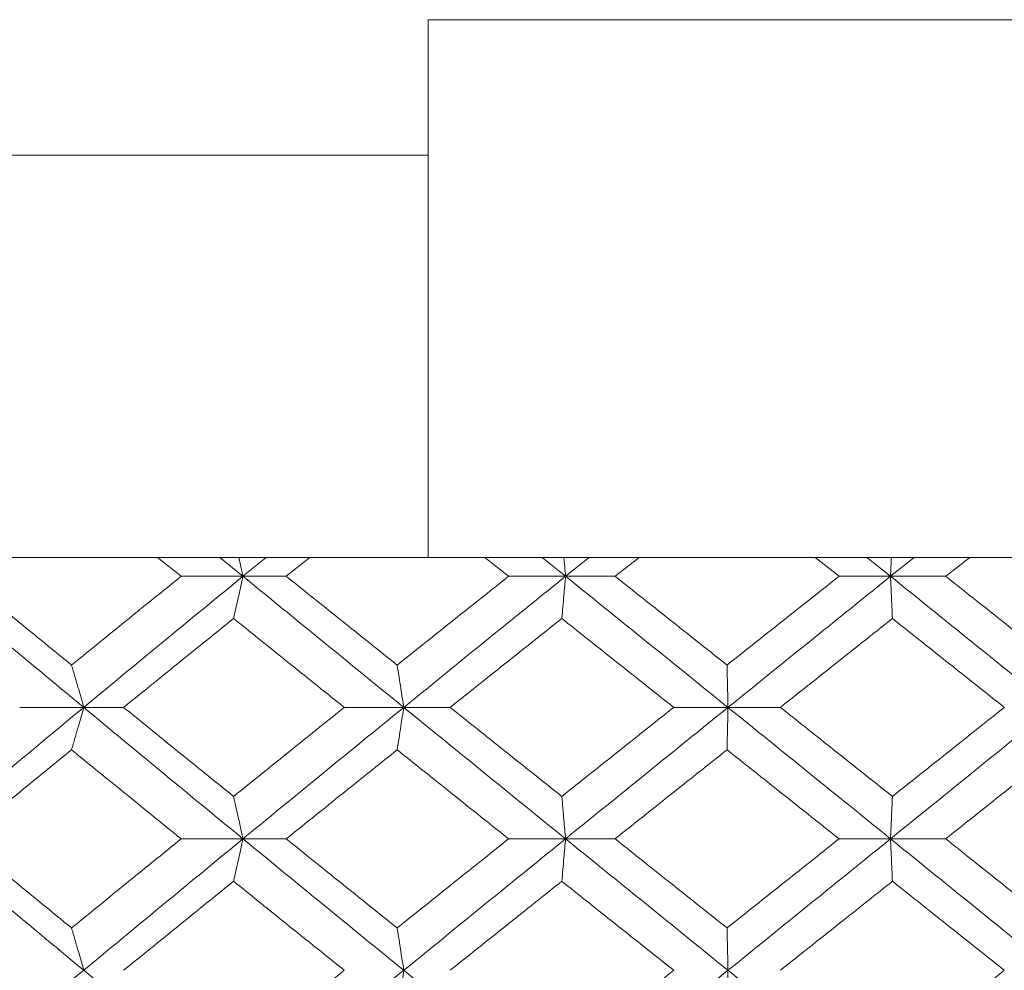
# Model space of a CAD drawing. Header units: inches. Extents: x -3.6 to 22.2, y -7.8 to 16.7.
# Tile 112 of 127: x 19.243 to 19.701, y 1.909 to 2.351. Entities that reach past the tile are written whole.
import ezdxf

# ---------------------------------------------------------------- set-up
doc = ezdxf.new("R2010")
doc.units = ezdxf.units.IN
doc.header["$MEASUREMENT"] = 0

msp = doc.modelspace()

# ---------------------------------------------------------------- linework, layer by layer
at = {"color": 7, "linetype": 'Continuous', "lineweight": 15}
for p, q in [((19.76308, 2.35065), (19.43308, 2.35065)), ((19.43308, 2.35065), (19.43308, 2.28765)), ((18.00875, 2.28765), (19.43308, 2.28765)), ((19.43324, 2.10065), (18.17126, 2.10065)), ((19.31824, 2.09183), (19.30731, 2.10065)), ((19.34697, 2.09183), (19.33619, 2.10065)), ((19.34697, 2.09183), (19.3578, 2.10065)), ((19.36707, 2.09183), (19.3781, 2.10065)), ((19.43308, 2.10079), (19.43324, 2.10065)), ((19.43324, 2.10065), (19.76292, 2.10065)), ((19.47041, 2.09183), (19.4593, 2.10065)), ((19.49688, 2.09183), (19.48594, 2.10065)), ((19.49688, 2.09183), (19.50784, 2.10065)), ((19.51987, 2.09183), (19.53102, 2.10065)), ((19.62397, 2.09183), (19.61281, 2.10065)), ((19.64789, 2.09183), (19.63692, 2.10065)), ((19.64789, 2.09183), (19.65886, 2.10065)), ((19.67353, 2.09183), (19.68467, 2.10065)), ((19.34697, 2.09183), (19.31824, 2.09183)), ((19.34697, 2.09183), (19.36707, 2.09183)), ((19.49688, 2.09183), (19.47041, 2.09183)), ((19.49688, 2.09183), (19.51987, 2.09183)), ((19.64789, 2.09183), (19.62397, 2.09183)), ((19.64789, 2.09183), (19.67353, 2.09183)), ((19.27294, 2.03087), (19.2432, 2.03087)), ((19.27294, 2.03087), (19.29151, 2.03087)), ((19.42168, 2.03087), (19.39404, 2.03087)), ((19.42168, 2.03087), (19.44325, 2.03087)), ((19.57235, 2.03087), (19.54712, 2.03087)), ((19.57235, 2.03087), (19.59669, 2.03087)), ((19.34697, 1.96975), (19.31824, 1.96975)), ((19.34697, 1.96975), (19.36707, 1.96975)), ((19.49688, 1.96975), (19.47041, 1.96975)), ((19.49688, 1.96975), (19.51987, 1.96975)), ((19.64789, 1.96975), (19.62397, 1.96975)), ((19.64789, 1.96975), (19.67353, 1.96975))]:
    msp.add_line(p, q, dxfattribs=at)
for points, knots in [([(19.43308, 2.28765), (19.43308, 2.27686), (19.43308, 2.24521), (19.43308, 2.19473), (19.43308, 2.14501), (19.43308, 2.11567), (19.43308, 2.10326), (19.43308, 2.1015), (19.43308, 2.10079)], [0, 0, 0, 0, 0.113043, 0.331787, 0.55076, 0.77037, 0.907707, 1, 1, 1, 1]), ([(19.34504, 2.10065), (19.34504, 2.10061), (19.34569, 2.09771), (19.34633, 2.09475), (19.34697, 2.09183)], [0, 0, 0, 0, 0.010766, 1, 1, 1, 1]), ([(19.4961, 2.10065), (19.4961, 2.10061), (19.49636, 2.09771), (19.49662, 2.09475), (19.49688, 2.09183)], [0, 0, 0, 0, 0.010766, 1, 1, 1, 1]), ([(19.64828, 2.10065), (19.64827, 2.10061), (19.64815, 2.09771), (19.64802, 2.09475), (19.64789, 2.09183)], [0, 0, 0, 0, 0.010766, 1, 1, 1, 1]), ([(19.27294, 2.03087), (19.25922, 2.04227), (19.23474, 2.0626), (19.21047, 2.0829), (19.19981, 2.09183)], [0, 0, 0, 0, 0.560458, 1, 1, 1, 1]), ([(19.26731, 2.05056), (19.25785, 2.05827), (19.24096, 2.07204), (19.22418, 2.08578), (19.2168, 2.09183)], [0, 0, 0, 0, 0.560339, 1, 1, 1, 1]), ([(19.26731, 2.05056), (19.27679, 2.05827), (19.29372, 2.07204), (19.31075, 2.08578), (19.31824, 2.09183)], [0, 0, 0, 0, 0.560339, 1, 1, 1, 1]), ([(19.27294, 2.03087), (19.28671, 2.04227), (19.31128, 2.0626), (19.33607, 2.0829), (19.34697, 2.09183)], [0, 0, 0, 0, 0.560458, 1, 1, 1, 1]), ([(19.34262, 2.07219), (19.34302, 2.074), (19.34384, 2.0776), (19.34529, 2.08413), (19.34633, 2.0889), (19.34697, 2.09183)], [0, 0, 0, 0, 0.279168, 0.558336, 1, 1, 1, 1]), ([(19.42168, 2.03087), (19.40769, 2.04227), (19.38273, 2.0626), (19.35789, 2.0829), (19.34697, 2.09183)], [0, 0, 0, 0, 0.560458, 1, 1, 1, 1]), ([(19.41862, 2.05056), (19.40898, 2.05827), (19.39177, 2.07204), (19.37461, 2.08578), (19.36707, 2.09183)], [0, 0, 0, 0, 0.560339, 1, 1, 1, 1]), ([(19.41862, 2.05056), (19.42828, 2.05827), (19.44551, 2.07204), (19.4628, 2.08578), (19.47041, 2.09183)], [0, 0, 0, 0, 0.560339, 1, 1, 1, 1]), ([(19.42168, 2.03087), (19.43569, 2.04227), (19.4607, 2.0626), (19.48583, 2.0829), (19.49688, 2.09183)], [0, 0, 0, 0, 0.560458, 1, 1, 1, 1]), ([(19.49512, 2.07219), (19.49529, 2.074), (19.49562, 2.0776), (19.4962, 2.08413), (19.49662, 2.0889), (19.49688, 2.09183)], [0, 0, 0, 0, 0.2791678, 0.5583356, 1, 1, 1, 1]), ([(19.57235, 2.03087), (19.55825, 2.04227), (19.53308, 2.0626), (19.50793, 2.0829), (19.49688, 2.09183)], [0, 0, 0, 0, 0.560458, 1, 1, 1, 1]), ([(19.5719, 2.05056), (19.56218, 2.05827), (19.54484, 2.07204), (19.52749, 2.08578), (19.51987, 2.09183)], [0, 0, 0, 0, 0.560339, 1, 1, 1, 1]), ([(19.5719, 2.05056), (19.58162, 2.05827), (19.59897, 2.07204), (19.61634, 2.08578), (19.62397, 2.09183)], [0, 0, 0, 0, 0.560339, 1, 1, 1, 1]), ([(19.57235, 2.03087), (19.58646, 2.04227), (19.61163, 2.0626), (19.63682, 2.0829), (19.64789, 2.09183)], [0, 0, 0, 0, 0.560458, 1, 1, 1, 1]), ([(19.64876, 2.07219), (19.64868, 2.074), (19.64851, 2.0776), (19.64823, 2.08413), (19.64802, 2.0889), (19.64789, 2.09183)], [0, 0, 0, 0, 0.279168, 0.558336, 1, 1, 1, 1]), ([(19.7233, 2.03087), (19.70924, 2.04227), (19.68414, 2.0626), (19.65896, 2.0829), (19.64789, 2.09183)], [0, 0, 0, 0, 0.560458, 1, 1, 1, 1]), ([(19.72547, 2.05056), (19.71578, 2.05827), (19.69849, 2.07204), (19.68115, 2.08578), (19.67353, 2.09183)], [0, 0, 0, 0, 0.560339, 1, 1, 1, 1]), ([(19.29151, 2.03087), (19.30103, 2.03859), (19.31801, 2.05237), (19.3351, 2.06614), (19.34262, 2.07219)], [0, 0, 0, 0, 0.560274, 1, 1, 1, 1]), ([(19.39404, 2.03087), (19.38442, 2.03859), (19.36725, 2.05237), (19.35014, 2.06614), (19.34262, 2.07219)], [0, 0, 0, 0, 0.560274, 1, 1, 1, 1]), ([(19.44325, 2.03087), (19.45293, 2.03859), (19.47019, 2.05237), (19.48751, 2.06614), (19.49512, 2.07219)], [0, 0, 0, 0, 0.5602736, 1, 1, 1, 1]), ([(19.54712, 2.03087), (19.53741, 2.03859), (19.52007, 2.05237), (19.50274, 2.06614), (19.49512, 2.07219)], [0, 0, 0, 0, 0.560274, 1, 1, 1, 1]), ([(19.59669, 2.03087), (19.60642, 2.03859), (19.62377, 2.05237), (19.64112, 2.06614), (19.64876, 2.07219)], [0, 0, 0, 0, 0.560274, 1, 1, 1, 1]), ([(19.70076, 2.03087), (19.69105, 2.03859), (19.67374, 2.05237), (19.65639, 2.06614), (19.64876, 2.07219)], [0, 0, 0, 0, 0.560274, 1, 1, 1, 1]), ([(19.26731, 2.05056), (19.26784, 2.04875), (19.26889, 2.04514), (19.27077, 2.0386), (19.27212, 2.03381), (19.27294, 2.03087)], [0, 0, 0, 0, 0.27887, 0.557739, 1, 1, 1, 1]), ([(19.41862, 2.05056), (19.41891, 2.04875), (19.41948, 2.04514), (19.4205, 2.0386), (19.42123, 2.03381), (19.42168, 2.03087)], [0, 0, 0, 0, 0.27887, 0.557739, 1, 1, 1, 1]), ([(19.5719, 2.05056), (19.57195, 2.04875), (19.57203, 2.04514), (19.57218, 2.0386), (19.57228, 2.03381), (19.57235, 2.03087)], [0, 0, 0, 0, 0.27887, 0.557739, 1, 1, 1, 1]), ([(19.19981, 1.96975), (19.2134, 1.98116), (19.23765, 2.00154), (19.26216, 2.02191), (19.27294, 2.03087)], [0, 0, 0, 0, 0.5601553, 1, 1, 1, 1]), ([(19.26731, 2.01116), (19.26784, 2.01297), (19.26889, 2.01659), (19.27077, 2.02314), (19.27212, 2.02793), (19.27294, 2.03087)], [0, 0, 0, 0, 0.278775, 0.557551, 1, 1, 1, 1]), ([(19.34697, 1.96975), (19.33309, 1.98116), (19.30833, 2.00154), (19.28375, 2.02191), (19.27294, 2.03087)], [0, 0, 0, 0, 0.560155, 1, 1, 1, 1]), ([(19.34262, 1.98947), (19.33305, 1.9972), (19.31598, 2.01101), (19.29898, 2.0248), (19.29151, 2.03087)], [0, 0, 0, 0, 0.560136, 1, 1, 1, 1]), ([(19.34262, 1.98947), (19.3522, 1.9972), (19.3693, 2.01101), (19.38649, 2.0248), (19.39404, 2.03087)], [0, 0, 0, 0, 0.560136, 1, 1, 1, 1]), ([(19.34697, 1.96975), (19.36088, 1.98116), (19.3857, 2.00154), (19.41069, 2.02191), (19.42168, 2.03087)], [0, 0, 0, 0, 0.560155, 1, 1, 1, 1]), ([(19.41862, 2.01116), (19.41891, 2.01297), (19.41948, 2.01659), (19.4205, 2.02314), (19.42123, 2.02793), (19.42168, 2.03087)], [0, 0, 0, 0, 0.278775, 0.557551, 1, 1, 1, 1]), ([(19.49688, 1.96975), (19.48281, 1.98116), (19.45771, 2.00154), (19.43268, 2.02191), (19.42168, 2.03087)], [0, 0, 0, 0, 0.560155, 1, 1, 1, 1]), ([(19.49512, 1.98947), (19.48543, 1.9972), (19.46812, 2.01101), (19.45085, 2.0248), (19.44325, 2.03087)], [0, 0, 0, 0, 0.560136, 1, 1, 1, 1]), ([(19.49512, 1.98947), (19.50482, 1.9972), (19.52214, 2.01101), (19.53949, 2.0248), (19.54712, 2.03087)], [0, 0, 0, 0, 0.5601361, 1, 1, 1, 1]), ([(19.49688, 1.96975), (19.51095, 1.98116), (19.53609, 2.00154), (19.56127, 2.02191), (19.57235, 2.03087)], [0, 0, 0, 0, 0.560155, 1, 1, 1, 1]), ([(19.5719, 2.01116), (19.57195, 2.01297), (19.57203, 2.01659), (19.57218, 2.02314), (19.57228, 2.02793), (19.57235, 2.03087)], [0, 0, 0, 0, 0.278775, 0.557551, 1, 1, 1, 1]), ([(19.64789, 1.96975), (19.63379, 1.98116), (19.60862, 2.00154), (19.58343, 2.02191), (19.57235, 2.03087)], [0, 0, 0, 0, 0.5601553, 1, 1, 1, 1]), ([(19.64876, 1.98947), (19.63904, 1.9972), (19.62169, 2.01101), (19.60433, 2.0248), (19.59669, 2.03087)], [0, 0, 0, 0, 0.5601361, 1, 1, 1, 1]), ([(19.64789, 1.96975), (19.66199, 1.98116), (19.68715, 2.00154), (19.71226, 2.02191), (19.7233, 2.03087)], [0, 0, 0, 0, 0.560155, 1, 1, 1, 1]), ([(19.64876, 1.98947), (19.65847, 1.9972), (19.67581, 2.01101), (19.69314, 2.0248), (19.70076, 2.03087)], [0, 0, 0, 0, 0.560136, 1, 1, 1, 1]), ([(19.2168, 1.96975), (19.22619, 1.97748), (19.24298, 1.99129), (19.25988, 2.00509), (19.26731, 2.01116)], [0, 0, 0, 0, 0.560071, 1, 1, 1, 1]), ([(19.31824, 1.96975), (19.30871, 1.97748), (19.29169, 1.99129), (19.27476, 2.00509), (19.26731, 2.01116)], [0, 0, 0, 0, 0.560071, 1, 1, 1, 1]), ([(19.36707, 1.96975), (19.37667, 1.97748), (19.39383, 1.99129), (19.41105, 2.00509), (19.41862, 2.01116)], [0, 0, 0, 0, 0.560071, 1, 1, 1, 1]), ([(19.47041, 1.96975), (19.46073, 1.97748), (19.44344, 1.99129), (19.42621, 2.00509), (19.41862, 2.01116)], [0, 0, 0, 0, 0.5600706, 1, 1, 1, 1]), ([(19.51987, 1.96975), (19.52958, 1.97748), (19.54691, 1.99129), (19.56427, 2.00509), (19.5719, 2.01116)], [0, 0, 0, 0, 0.560071, 1, 1, 1, 1]), ([(19.62397, 1.96975), (19.61425, 1.97748), (19.5969, 1.99129), (19.57954, 2.00509), (19.5719, 2.01116)], [0, 0, 0, 0, 0.560071, 1, 1, 1, 1]), ([(19.67353, 1.96975), (19.68323, 1.97748), (19.70056, 1.99129), (19.71786, 2.00509), (19.72547, 2.01116)], [0, 0, 0, 0, 0.560071, 1, 1, 1, 1]), ([(19.34262, 1.98947), (19.34302, 1.98766), (19.34384, 1.98404), (19.34529, 1.97749), (19.34633, 1.97269), (19.34697, 1.96975)], [0, 0, 0, 0, 0.278676, 0.557352, 1, 1, 1, 1]), ([(19.49512, 1.98947), (19.49529, 1.98766), (19.49562, 1.98404), (19.4962, 1.97749), (19.49662, 1.97269), (19.49688, 1.96975)], [0, 0, 0, 0, 0.278676, 0.557352, 1, 1, 1, 1]), ([(19.64876, 1.98947), (19.64868, 1.98766), (19.64851, 1.98404), (19.64823, 1.97749), (19.64802, 1.97269), (19.64789, 1.96975)], [0, 0, 0, 0, 0.278676, 0.557352, 1, 1, 1, 1]), ([(19.27294, 1.90862), (19.25923, 1.92003), (19.23472, 1.9404), (19.21048, 1.96078), (19.19981, 1.96975)], [0, 0, 0, 0, 0.559853, 1, 1, 1, 1]), ([(19.26731, 1.92833), (19.25785, 1.93606), (19.24096, 1.94986), (19.22418, 1.96367), (19.2168, 1.96975)], [0, 0, 0, 0, 0.559933, 1, 1, 1, 1]), ([(19.26731, 1.92833), (19.27679, 1.93606), (19.29372, 1.94986), (19.31075, 1.96367), (19.31824, 1.96975)], [0, 0, 0, 0, 0.559933, 1, 1, 1, 1]), ([(19.27294, 1.90862), (19.28671, 1.92003), (19.31129, 1.9404), (19.33606, 1.96078), (19.34697, 1.96975)], [0, 0, 0, 0, 0.559853, 1, 1, 1, 1]), ([(19.34262, 1.95002), (19.34302, 1.95183), (19.34384, 1.95545), (19.34529, 1.962), (19.34633, 1.9668), (19.34697, 1.96975)], [0, 0, 0, 0, 0.278676, 0.5573521, 1, 1, 1, 1]), ([(19.42168, 1.90862), (19.40769, 1.92003), (19.38271, 1.9404), (19.35789, 1.96078), (19.34697, 1.96975)], [0, 0, 0, 0, 0.559853, 1, 1, 1, 1]), ([(19.41862, 1.92833), (19.40898, 1.93606), (19.39176, 1.94986), (19.37461, 1.96367), (19.36707, 1.96975)], [0, 0, 0, 0, 0.559933, 1, 1, 1, 1]), ([(19.41862, 1.92833), (19.42828, 1.93606), (19.44552, 1.94986), (19.4628, 1.96367), (19.47041, 1.96975)], [0, 0, 0, 0, 0.559933, 1, 1, 1, 1]), ([(19.42168, 1.90862), (19.43569, 1.92003), (19.46072, 1.9404), (19.48582, 1.96078), (19.49688, 1.96975)], [0, 0, 0, 0, 0.559853, 1, 1, 1, 1]), ([(19.49512, 1.95002), (19.49529, 1.95183), (19.49562, 1.95545), (19.4962, 1.962), (19.49662, 1.9668), (19.49688, 1.96975)], [0, 0, 0, 0, 0.278676, 0.557352, 1, 1, 1, 1]), ([(19.57235, 1.90862), (19.55825, 1.92003), (19.53307, 1.9404), (19.50794, 1.96078), (19.49688, 1.96975)], [0, 0, 0, 0, 0.559853, 1, 1, 1, 1]), ([(19.5719, 1.92833), (19.56219, 1.93606), (19.54483, 1.94986), (19.5275, 1.96367), (19.51987, 1.96975)], [0, 0, 0, 0, 0.559933, 1, 1, 1, 1]), ([(19.5719, 1.92833), (19.58162, 1.93606), (19.59898, 1.94986), (19.61634, 1.96367), (19.62397, 1.96975)], [0, 0, 0, 0, 0.559933, 1, 1, 1, 1]), ([(19.57235, 1.90862), (19.58645, 1.92003), (19.61164, 1.9404), (19.63681, 1.96078), (19.64789, 1.96975)], [0, 0, 0, 0, 0.559853, 1, 1, 1, 1]), ([(19.64876, 1.95002), (19.64868, 1.95183), (19.64851, 1.95545), (19.64823, 1.962), (19.64802, 1.9668), (19.64789, 1.96975)], [0, 0, 0, 0, 0.278676, 0.557352, 1, 1, 1, 1]), ([(19.7233, 1.90862), (19.70924, 1.92003), (19.68413, 1.9404), (19.65897, 1.96078), (19.64789, 1.96975)], [0, 0, 0, 0, 0.559853, 1, 1, 1, 1]), ([(19.72547, 1.92833), (19.71578, 1.93606), (19.69848, 1.94986), (19.68115, 1.96367), (19.67353, 1.96975)], [0, 0, 0, 0, 0.559933, 1, 1, 1, 1]), ([(19.29151, 1.90862), (19.30103, 1.91635), (19.31802, 1.93014), (19.3351, 1.94395), (19.34262, 1.95002)], [0, 0, 0, 0, 0.5598675, 1, 1, 1, 1]), ([(19.39404, 1.90862), (19.38443, 1.91635), (19.36725, 1.93014), (19.35014, 1.94395), (19.34262, 1.95002)], [0, 0, 0, 0, 0.559868, 1, 1, 1, 1]), ([(19.44325, 1.90862), (19.45292, 1.91635), (19.4702, 1.93014), (19.4875, 1.94395), (19.49512, 1.95002)], [0, 0, 0, 0, 0.559868, 1, 1, 1, 1]), ([(19.54712, 1.90862), (19.53741, 1.91635), (19.52006, 1.93014), (19.50274, 1.94395), (19.49512, 1.95002)], [0, 0, 0, 0, 0.5598675, 1, 1, 1, 1]), ([(19.59669, 1.90862), (19.60641, 1.91635), (19.62377, 1.93014), (19.64112, 1.94395), (19.64876, 1.95002)], [0, 0, 0, 0, 0.559868, 1, 1, 1, 1]), ([(19.70076, 1.90862), (19.69106, 1.91635), (19.67373, 1.93014), (19.65639, 1.94395), (19.64876, 1.95002)], [0, 0, 0, 0, 0.559868, 1, 1, 1, 1]), ([(19.26731, 1.92833), (19.26784, 1.92652), (19.26889, 1.9229), (19.27077, 1.91635), (19.27212, 1.91156), (19.27294, 1.90862)], [0, 0, 0, 0, 0.278775, 0.557551, 1, 1, 1, 1]), ([(19.41862, 1.92833), (19.41891, 1.92652), (19.41948, 1.9229), (19.4205, 1.91635), (19.42123, 1.91156), (19.42168, 1.90862)], [0, 0, 0, 0, 0.278775, 0.557551, 1, 1, 1, 1]), ([(19.5719, 1.92833), (19.57195, 1.92652), (19.57203, 1.9229), (19.57218, 1.91635), (19.57228, 1.91156), (19.57235, 1.90862)], [0, 0, 0, 0, 0.278775, 0.557551, 1, 1, 1, 1]), ([(19.19981, 1.84767), (19.21339, 1.85903), (19.23767, 1.87933), (19.26216, 1.89967), (19.27294, 1.90862)], [0, 0, 0, 0, 0.55955, 1, 1, 1, 1]), ([(19.34697, 1.84767), (19.3331, 1.85903), (19.30831, 1.87933), (19.28376, 1.89967), (19.27294, 1.90862)], [0, 0, 0, 0, 0.55955, 1, 1, 1, 1]), ([(19.34262, 1.8673), (19.3522, 1.87501), (19.36931, 1.88877), (19.38648, 1.90255), (19.39404, 1.90862)], [0, 0, 0, 0, 0.55973, 1, 1, 1, 1]), ([(19.34697, 1.84767), (19.36087, 1.85903), (19.38572, 1.87933), (19.41068, 1.89967), (19.42168, 1.90862)], [0, 0, 0, 0, 0.55955, 1, 1, 1, 1]), ([(19.41862, 1.88894), (19.41891, 1.89074), (19.41948, 1.89435), (19.4205, 1.9009), (19.42123, 1.90569), (19.42168, 1.90862)], [0, 0, 0, 0, 0.27887, 0.557739, 1, 1, 1, 1]), ([(19.49688, 1.84767), (19.48282, 1.85903), (19.45769, 1.87933), (19.43269, 1.89967), (19.42168, 1.90862)], [0, 0, 0, 0, 0.5595503, 1, 1, 1, 1]), ([(19.49512, 1.8673), (19.50482, 1.87501), (19.52215, 1.88877), (19.53949, 1.90255), (19.54712, 1.90862)], [0, 0, 0, 0, 0.55973, 1, 1, 1, 1]), ([(19.49688, 1.84767), (19.51095, 1.85903), (19.5361, 1.87933), (19.56127, 1.89967), (19.57235, 1.90862)], [0, 0, 0, 0, 0.5595503, 1, 1, 1, 1]), ([(19.5719, 1.88894), (19.57195, 1.89074), (19.57203, 1.89435), (19.57218, 1.9009), (19.57228, 1.90569), (19.57235, 1.90862)], [0, 0, 0, 0, 0.27887, 0.557739, 1, 1, 1, 1]), ([(19.64789, 1.84767), (19.6338, 1.85903), (19.6086, 1.87933), (19.58344, 1.89967), (19.57235, 1.90862)], [0, 0, 0, 0, 0.55955, 1, 1, 1, 1]), ([(19.64789, 1.84767), (19.66198, 1.85903), (19.68716, 1.87933), (19.71225, 1.89967), (19.7233, 1.90862)], [0, 0, 0, 0, 0.55955, 1, 1, 1, 1]), ([(19.64876, 1.8673), (19.65847, 1.87501), (19.67582, 1.88877), (19.69313, 1.90255), (19.70076, 1.90862)], [0, 0, 0, 0, 0.55973, 1, 1, 1, 1])]:
    msp.add_open_spline(points, degree=3, knots=knots, dxfattribs=at)

doc.saveas('drawing.dxf')
